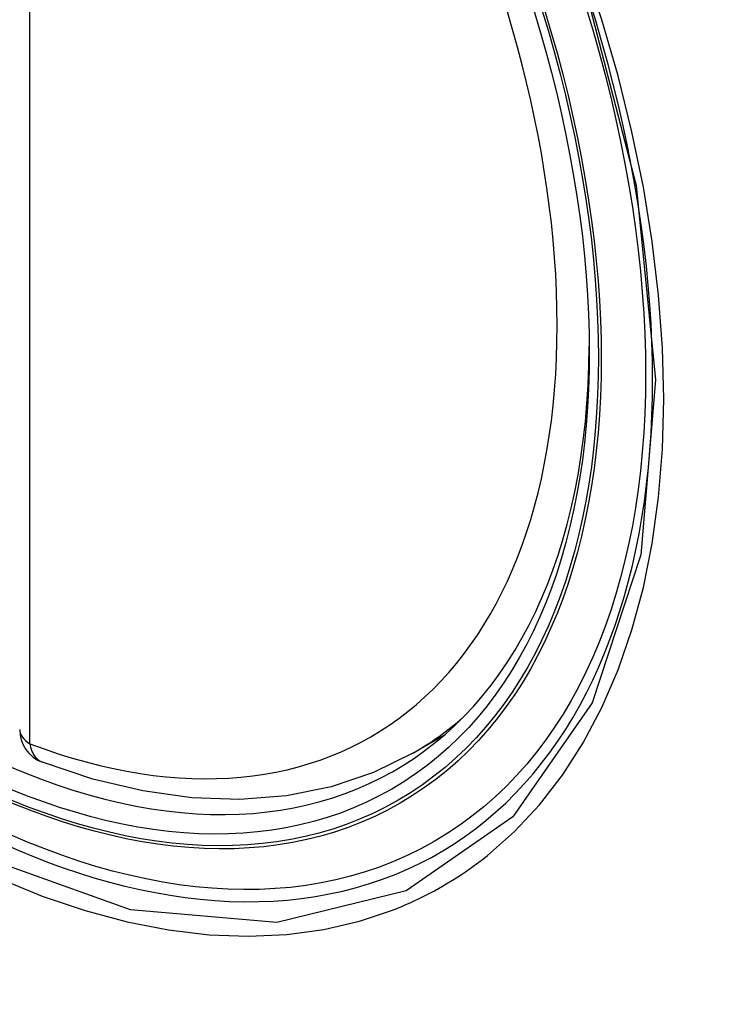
# Model space of a CAD drawing. Header units: inches. Extents: x 19 to 446, y 48 to 210.
# Tile 200 of 256: x 404.986 to 405.226, y 187.044 to 187.374. Entities that reach past the tile are written whole.
import ezdxf

# ---------------------------------------------------------------- set-up
doc = ezdxf.new("R2010")
doc.units = ezdxf.units.IN
doc.header["$MEASUREMENT"] = 0
doc.layers.add('Visible Edges(ANSI)', color=7, linetype='Continuous', lineweight=25)
doc.layers.add('Visible Tangent Edges(ANSI)', color=7, linetype='Continuous', lineweight=25)

msp = doc.modelspace()

# ---------------------------------------------------------------- linework, layer by layer
at = {"layer": 'Visible Edges(ANSI)'}
msp.add_line((405.1179810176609, 187.1280816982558), (405.1282526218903, 187.1340120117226), dxfattribs=at)
at = {"layer": 'Visible Edges(ANSI)', "flags": 128}
msp.add_lwpolyline([(405.1179810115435, 187.1280817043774), (405.1045746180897, 187.1214875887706), (405.0903063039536, 187.1166672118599), (405.0753098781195, 187.1136461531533), (405.0597140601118, 187.1124217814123), (405.0436348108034, 187.1129702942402), (405.0271770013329, 187.115256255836), (405.0104348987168, 187.1192362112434), (404.9934970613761, 187.1248623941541)], dxfattribs=at)
at = {"layer": 'Visible Edges(ANSI)'}
msp.add_arc((404.9976754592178, 187.1359096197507), 0.0118110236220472, 180, 249.2818522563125, dxfattribs=at)
msp.add_ellipse((404.9541772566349, 187.3949217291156), major_axis=(0.1574803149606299, -0.2727639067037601), ratio=0.5773502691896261, start_param=2.363976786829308, end_param=7.06080117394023, dxfattribs=at)
msp.add_ellipse((404.9506974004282, 187.392912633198), major_axis=(-0.1599409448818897, 0.2770258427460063), ratio=0.5773502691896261, dxfattribs=at)
at = {"layer": 'Visible Tangent Edges(ANSI)'}
msp.add_line((404.9893238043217, 187.1310877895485), (404.9893238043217, 187.6157610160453), dxfattribs=at)
at = {"layer": 'Visible Tangent Edges(ANSI)', "flags": 128}
for points in [[(405.1748236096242, 187.3867190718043), (405.1925543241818, 187.318224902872), (405.1990909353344, 187.253072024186), (405.194163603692, 187.1944242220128), (405.1778988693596, 187.1447879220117), (405.1512731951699, 187.1066429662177), (405.115478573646, 187.0817642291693), (405.0721275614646, 187.0712107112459), (405.0229875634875, 187.075409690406), (404.9704372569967, 187.0941599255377), (404.9168895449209, 187.1266606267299), (404.8649069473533, 187.1713320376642), (404.8167727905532, 187.2262578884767), (404.7749191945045, 187.2886234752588), (404.7412993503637, 187.3557058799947), (404.7171655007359, 187.4247776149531)], [(405.1427202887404, 187.0936244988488), (405.1517921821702, 187.1016263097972), (405.160186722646, 187.1105974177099), (405.1678686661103, 187.1205102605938), (405.1748343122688, 187.1313922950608), (405.1810596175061, 187.1431893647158), (405.18651728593, 187.1558370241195), (405.1911798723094, 187.1692708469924), (405.1950199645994, 187.183426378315), (405.198010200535, 187.1982391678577), (405.2001397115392, 187.2137021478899), (405.201421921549, 187.2298336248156), (405.2018534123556, 187.246550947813), (405.2014303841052, 187.2637700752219), (405.2001490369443, 187.2814068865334), (405.1980071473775, 187.2993832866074), (405.195017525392, 187.3176597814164), (405.191195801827, 187.3361826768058), (405.1865569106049, 187.354893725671), (405.1811157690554, 187.3737346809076), (405.1748873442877, 187.3926472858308)], [(405.1111930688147, 187.0754222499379), (405.1126100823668, 187.0759866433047), (405.1140185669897, 187.0765681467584), (405.1154184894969, 187.0771667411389), (405.1168097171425, 187.0777823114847), (405.1181922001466, 187.0784149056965), (405.1195659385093, 187.0790644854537), (405.1209307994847, 187.0797309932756), (405.122286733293, 187.080414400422), (405.1236337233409, 187.0811146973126), (405.1249716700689, 187.0818318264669), (405.1263005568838, 187.0825658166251), (405.1276202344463, 187.0833165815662), (405.128930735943, 187.08408410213), (405.130231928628, 187.084868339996), (405.1315238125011, 187.0856692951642), (405.1328062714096, 187.086486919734), (405.1340792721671, 187.087321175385), (405.1353427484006, 187.0881720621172), (405.1365966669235, 187.0890395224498), (405.1378409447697, 187.0899235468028), (405.1390754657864, 187.0908240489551), (405.1403002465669, 187.0917410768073), (405.1415152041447, 187.0926745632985), (405.1427202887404, 187.0936244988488)], [(404.978943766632, 187.0859603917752), (404.9934465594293, 187.0800534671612), (405.0077880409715, 187.0752015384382), (405.0219232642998, 187.0714161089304), (405.0358072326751, 187.0687086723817), (405.0493950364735, 187.0670907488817), (405.0626416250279, 187.0665737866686), (405.0754920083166, 187.0671626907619), (405.0878866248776, 187.0688415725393), (405.0997963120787, 187.0715985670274), (405.1111930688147, 187.0754222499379)]]:
    msp.add_lwpolyline(points, dxfattribs=at)
at = {"layer": 'Visible Tangent Edges(ANSI)'}
for centre, major_axis, ratio, start_param, end_param in [((404.953183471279, 187.3943479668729), (-0.1731810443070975, 0.2999583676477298), 0.5773502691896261, 5.055269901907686, 10.65269335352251), ((404.9531332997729, 187.3943190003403), (0.1505905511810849, -0.2608304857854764), 0.5773502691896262, 5.668550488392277, 8.468616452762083), ((404.9614849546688, 187.3991408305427), (0.1564960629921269, -0.2710591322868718), 0.5773502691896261, 9.25e-14, 0.1119966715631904), ((404.9976754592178, 187.1359096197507), (-0.0118110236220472, -1.1e-15), 0.577350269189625, 0, 0.785398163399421), ((404.9976754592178, 187.1359096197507), (-0.0041783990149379, -0.0110472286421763), 0.6670647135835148, 5.396522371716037, 6.283185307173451)]:
    msp.add_ellipse(centre, major_axis=major_axis, ratio=ratio, start_param=start_param, end_param=end_param, dxfattribs=at)
for centre, major_axis, ratio in [((404.9537755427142, 187.3946897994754), (0.171107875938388, -0.296367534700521), 0.5773502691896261), ((404.9508013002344, 187.3929726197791), (-0.1626954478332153, 0.2817967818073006), 0.5773502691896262), ((404.9506974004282, 187.392912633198), (0.1620986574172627, -0.2807631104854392), 0.5773502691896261)]:
    msp.add_ellipse(centre, major_axis=major_axis, ratio=ratio, dxfattribs=at)

doc.saveas('drawing.dxf')
